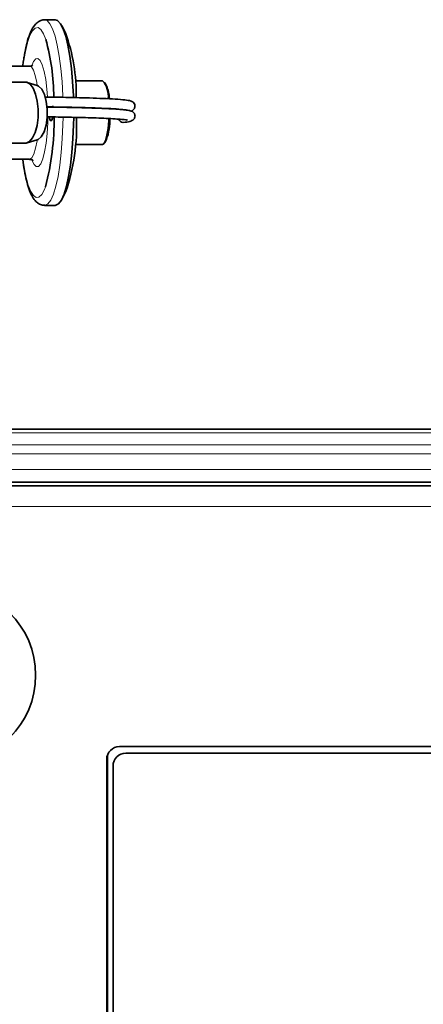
# Model space of a CAD drawing. Header units: millimetres. Extents: x 0 to 1118, y 0 to 864.
# Tile 116 of 200: x 745 to 766, y 316 to 367. Entities that reach past the tile are written whole.
import ezdxf

# ---------------------------------------------------------------- set-up
doc = ezdxf.new("R2010")
doc.units = ezdxf.units.MM

msp = doc.modelspace()

# ---------------------------------------------------------------- linework, layer by layer
at = {"color": 7, "linetype": 'Continuous', "lineweight": 35}
for p, q in [((746.813, 366.619), (746.262, 366.619)), ((747.345, 365.942), (747.149, 366.312)), ((745.487, 364.227), (741.252, 364.227)), ((745.271, 363.392), (740.141, 363.392)), ((745.879, 363.223), (745.352, 363.38)), ((749.264, 363.465), (747.85, 363.465)), ((749.463, 363.201), (749.379, 363.359)), ((740.072, 360.236), (745.271, 360.236)), ((745.352, 360.248), (745.879, 360.405)), ((749.379, 360.268), (749.463, 360.427)), ((747.85, 360.163), (749.264, 360.163)), ((741.252, 359.401), (745.487, 359.401)), ((747.149, 357.316), (747.345, 357.686)), ((746.262, 357.009), (746.813, 357.009)), ((985.026, 345.414), (739.793, 345.414)), ((985.511, 342.481), (739.308, 342.481)), ((985.026, 342.664), (739.793, 342.664)), ((835.64, 328.963), (750.146, 328.963)), ((834.633, 328.629), (750.473, 328.629)), ((749.48, 328.296), (749.48, 235.446)), ((749.806, 327.963), (749.806, 235.779))]:
    msp.add_line(p, q, dxfattribs=at)
at = {"color": 7, "linetype": 'Continuous', "lineweight": 18}
for p, q in [((985.026, 345.219), (739.793, 345.219)), ((985.026, 344.609), (739.793, 344.609)), ((985.026, 344.138), (739.793, 344.138)), ((985.026, 343.331), (739.793, 343.331)), ((985.026, 342.497), (739.793, 342.497)), ((985.511, 341.414), (739.308, 341.414)), ((749.536, 328.565), (749.536, 235.177))]:
    msp.add_line(p, q, dxfattribs=at)
at = {"color": 7, "linetype": 'Continuous', "lineweight": 18, "flags": 128}
for points in [[(746.261, 366.619), (746.387, 366.578), (746.533, 366.421), (746.673, 366.151), (746.803, 365.774), (746.92, 365.3), (747.02, 364.739), (747.102, 364.107), (747.163, 363.418), (747.202, 362.69), (747.205, 362.616)], [(746.323, 365.603), (746.206, 365.897), (746.068, 366.116), (745.924, 366.217), (745.779, 366.197), (745.637, 366.059), (745.501, 365.804), (745.375, 365.441), (745.263, 364.979), (745.168, 364.43), (745.14, 364.227)], [(745.614, 364.297), (745.688, 364.461), (745.802, 364.598), (745.918, 364.613), (746.033, 364.506), (746.141, 364.282), (746.238, 363.949), (746.318, 363.524), (746.379, 363.023), (746.41, 362.625)], [(745.877, 363.224), (745.855, 363.367), (745.777, 363.739), (745.684, 364.015), (745.582, 364.18), (745.487, 364.227)], [(746.432, 361.638), (746.424, 361.302), (746.391, 360.74), (746.335, 360.224), (746.259, 359.777), (746.167, 359.42), (746.061, 359.167), (745.948, 359.03), (745.831, 359.014), (745.716, 359.121), (745.618, 359.319)], [(747.217, 361.576), (747.21, 361.187), (747.179, 360.45), (747.125, 359.746), (747.05, 359.093), (746.956, 358.507), (746.844, 358.002), (746.718, 357.592), (746.581, 357.285), (746.436, 357.09), (746.287, 357.011), (746.265, 357.009)], [(745.487, 359.401), (745.5, 359.402), (745.607, 359.476), (745.707, 359.668), (745.797, 359.968), (745.871, 360.359), (745.877, 360.404)], [(745.14, 359.401), (745.196, 359.015), (745.297, 358.492), (745.414, 358.06), (745.543, 357.73), (745.682, 357.512), (745.825, 357.411), (745.97, 357.43), (746.112, 357.569), (746.248, 357.824), (746.303, 357.965)]]:
    msp.add_lwpolyline(points, dxfattribs=at)
at = {"color": 7, "linetype": 'Continuous', "lineweight": 35, "flags": 128}
for points in [[(747.756, 362.604), (747.753, 362.69), (747.714, 363.418), (747.653, 364.107), (747.571, 364.739), (747.471, 365.3), (747.354, 365.774), (747.224, 366.151), (747.084, 366.421), (746.937, 366.578), (746.813, 366.619)], [(745.271, 363.392), (745.333, 363.385), (745.508, 363.286), (745.666, 363.079), (745.794, 362.777), (745.883, 362.404), (745.927, 361.988), (745.922, 361.558), (745.869, 361.147), (745.772, 360.786), (745.637, 360.501), (745.476, 360.314), (745.299, 360.237), (745.271, 360.236)], [(745.879, 363.223), (745.953, 363.19), (746.116, 363.025), (746.252, 362.752), (746.348, 362.396), (746.395, 361.989), (746.391, 361.565), (746.334, 361.164), (746.231, 360.821), (746.089, 360.566), (745.923, 360.421), (745.879, 360.405)], [(746.685, 362.159), (746.689, 362.124), (746.691, 362.098)], [(746.676, 361.583), (746.669, 361.545), (746.635, 361.425), (746.595, 361.38), (746.555, 361.415), (746.52, 361.525), (746.509, 361.59)], [(746.813, 357.009), (746.838, 357.011), (746.987, 357.09), (747.132, 357.285), (747.269, 357.592), (747.395, 358.002), (747.506, 358.507), (747.601, 359.093), (747.676, 359.746), (747.73, 360.45), (747.761, 361.187), (747.768, 361.567)], [(749.264, 360.163), (749.339, 360.207), (749.422, 360.368), (749.494, 360.637), (749.549, 360.993), (749.582, 361.41), (749.586, 361.506)]]:
    msp.add_lwpolyline(points, dxfattribs=at)
at = {"color": 7, "linetype": 'Continuous', "lineweight": 35}
msp.add_circle((741.243, 332.664), 4.555, dxfattribs=at)
for centre, radius, start, end in [((738.46, 362.749), 9.441, 359.0907, 19.7626), ((735.647, 362.601), 11.09, 0.0977, 15.7062), ((748.378, 362.672), 1.189, 353.4637, 41.8369), ((747.57, 362.414), 2.051, 3.6238, 22.5684), ((733.452, 361.394), 13.3, 345.0613, 0.831), ((737.402, 361.121), 10.519, 340.9401, 2.3979), ((746.681, 361.457), 2.967, 339.675, 0.8075), ((750.334, 361.533), 0.234, 195.0126, 265.9905), ((750.146, 328.296), 0.667, 90, 180), ((750.473, 327.963), 0.667, 90, 180)]:
    msp.add_arc(centre, radius, start, end, dxfattribs=at)
for points, knots in [([(746.26, 366.614), (746.252, 366.616), (746.165, 366.631), (745.995, 366.564), (745.814, 366.436), (745.661, 366.243), (745.518, 365.966), (745.383, 365.572), (745.279, 365.161), (745.23, 364.869), (745.213, 364.769)], [0, 0, 0, 0, 0.010778, 0.122491, 0.231681, 0.357233, 0.521487, 0.717833, 0.903383, 1, 1, 1, 1]), ([(745.213, 364.769), (745.197, 364.687), (745.166, 364.522), (745.144, 364.326), (745.132, 364.227)], [0, 0, 0, 0, 0.491505, 1, 1, 1, 1]), ([(745.658, 364.289), (745.656, 364.286), (745.651, 364.278), (745.548, 364.216), (745.497, 364.228), (745.496, 364.228)], [0, 0, 0, 0, 0.425827, 0.979917, 1, 1, 1, 1]), ([(750.741, 361.892), (750.743, 361.892), (750.783, 361.903), (750.828, 361.928), (750.892, 361.991), (750.928, 362.052), (750.948, 362.138), (750.936, 362.231), (750.87, 362.357), (750.703, 362.436), (750.431, 362.475), (749.957, 362.514), (749.316, 362.546), (748.613, 362.573), (747.896, 362.592), (747.303, 362.604), (746.823, 362.612), (746.511, 362.617), (746.337, 362.619), (746.284, 362.62)], [0, 0, 0, 0, 0.001469, 0.046047, 0.064836, 0.081707, 0.097124, 0.112745, 0.130715, 0.199435, 0.311478, 0.434193, 0.548793, 0.656772, 0.759018, 0.857618, 0.909511, 0.972854, 1, 1, 1, 1]), ([(746.378, 362.111), (746.392, 362.111), (746.529, 362.109), (746.799, 362.104), (747.271, 362.096), (747.853, 362.085), (748.555, 362.067), (749.245, 362.041), (749.868, 362.011), (750.277, 361.978), (750.468, 361.958), (750.531, 361.94), (750.521, 361.953), (750.52, 361.954)], [0, 0, 0, 0, 0.009771, 0.091316, 0.158058, 0.283136, 0.412186, 0.548145, 0.692691, 0.846524, 0.922317, 0.989977, 1, 1, 1, 1]), ([(750.336, 361.3), (750.458, 361.316), (750.672, 361.344), (750.838, 361.42), (750.912, 361.504), (750.938, 361.563), (750.948, 361.623), (750.941, 361.694), (750.924, 361.745), (750.873, 361.83), (750.772, 361.892), (750.599, 361.937), (750.354, 361.965), (749.972, 361.996), (749.494, 362.022), (748.827, 362.049), (748.107, 362.07), (747.413, 362.086), (746.884, 362.096), (746.557, 362.1), (746.378, 362.102)], [0, 0, 0, 0, 0.085691, 0.151354, 0.175697, 0.194103, 0.206696, 0.215716, 0.226037, 0.238201, 0.284688, 0.33703, 0.416399, 0.501841, 0.582518, 0.656833, 0.794231, 0.85933, 0.923333, 1, 1, 1, 1]), ([(746.386, 361.594), (746.408, 361.594), (746.737, 361.59), (747.338, 361.58), (748.092, 361.562), (748.668, 361.545), (749.215, 361.526), (749.707, 361.503), (750.117, 361.475), (750.391, 361.453), (750.547, 361.422), (750.542, 361.429), (750.541, 361.43)], [0, 0, 0, 0, 0.015013, 0.219363, 0.326995, 0.435546, 0.543884, 0.65672, 0.769881, 0.878809, 0.980132, 1, 1, 1, 1]), ([(745.129, 359.401), (745.13, 359.394), (745.153, 359.18), (745.215, 358.806), (745.318, 358.299), (745.441, 357.866), (745.584, 357.518), (745.74, 357.269), (745.926, 357.102), (746.112, 357.01), (746.231, 357.018), (746.271, 357.021)], [0, 0, 0, 0, 0.005278, 0.1542022, 0.304333, 0.4566997, 0.613607, 0.7603849, 0.8621308, 0.9546243, 1, 1, 1, 1]), ([(745.483, 359.39), (745.511, 359.392), (745.588, 359.399), (745.658, 359.339), (745.655, 359.342), (745.654, 359.343)], [0, 0, 0, 0, 0.267317, 0.735062, 1, 1, 1, 1])]:
    msp.add_open_spline(points, degree=3, knots=knots, dxfattribs=at)

doc.saveas('drawing.dxf')
